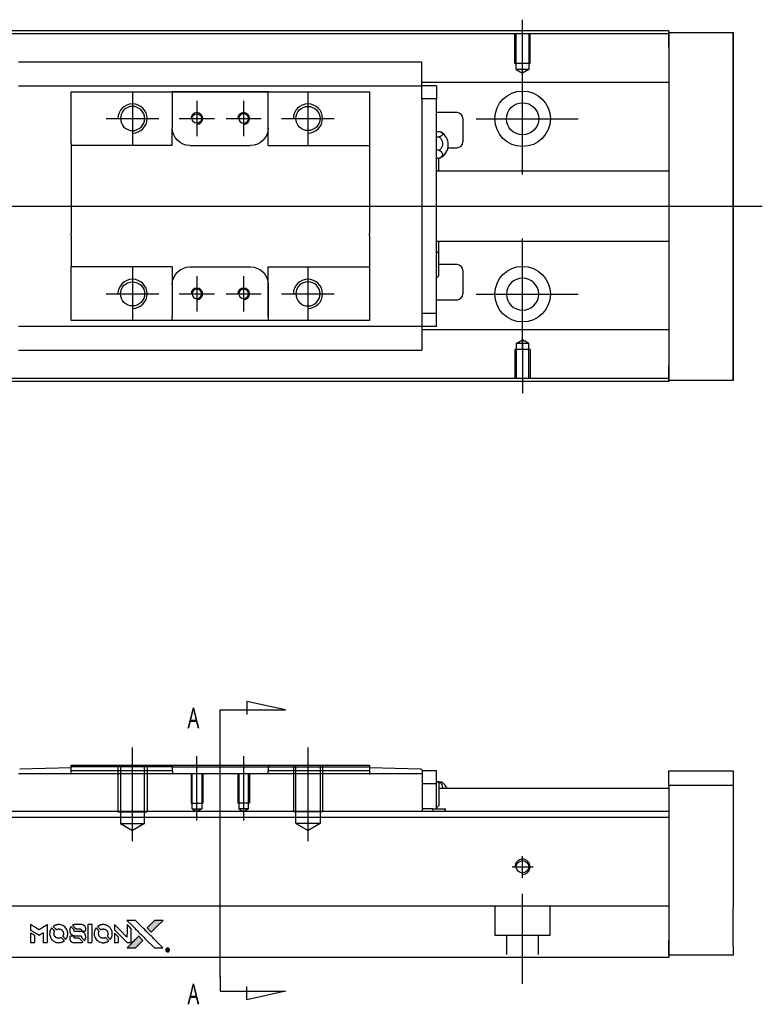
# Model space of a CAD drawing. Header units: millimetres. Extents: x -227 to 3135, y -1502 to 860.
# Tile 32 of 32: x 1216 to 1343, y -226 to -57. Entities that reach past the tile are written whole.
import ezdxf
from ezdxf.lldxf.tags import DXFTag

# ---------------------------------------------------------------- set-up
doc = ezdxf.new("R2010")
doc.units = ezdxf.units.MM
doc.layers.get('0').update_dxf_attribs({"linetype": 'CONTINUOUS'})
doc.layers.add('2', color=7, linetype='CONTINUOUS')
doc.styles.add('CHN', font='Microsoft JhengHei.ttf')
tags = doc.linetypes.add('DASHED', pattern=[25.72, 12.86, -12.86]).pattern_tags.tags
tags[6:7] = [DXFTag(74, 4), DXFTag(75, 0), DXFTag(340, '0'), DXFTag(46, 0.0), DXFTag(50, 0.0), DXFTag(44, 0.0), DXFTag(45, 0.0)]
tags[4:5] = [DXFTag(74, 4), DXFTag(75, 0), DXFTag(340, '0'), DXFTag(46, 0.0), DXFTag(50, 0.0), DXFTag(44, 0.0), DXFTag(45, 0.0)]

# ---------------------------------------------------------------- blocks, each defined once
blk = doc.blocks.new('MosionX logo(完整正式版)')
h = blk.add_hatch(color=22)
h.dxf.hatch_style = 1
h.paths.add_polyline_path([(-1416, 1831), (-1517, 1831), (-1619, 1831), (-1707, 1742, 0.000288), (-1740, 1709, 0.000479), (-1769, 1680, 0.000013), (-1794, 1654, 0.197177), (-1794, 1654, 0.197497), (-1794, 1653, 0.00004), (-1779, 1638, 0.000834), (-1763, 1622, 0.000506), (-1744, 1603), (-1694, 1552), (-1555, 1692)])
h.paths.add_polyline_path([(-1892, 1355), (-1942, 1405, 0.000476), (-1962, 1424, 0.000789), (-1978, 1441, 0.000035), (-1993, 1455, 0.19758), (-1993, 1456, 0.198396), (-1994, 1455, 0.000019), (-2014, 1435, 0.000582), (-2036, 1413, 0.000351), (-2062, 1387, 0.000108), (-2174, 1275, 0.000692), (-2230, 1218, 0.000077), (-2269, 1179, 0.197527), (-2269, 1178, 0.410181), (-2269, 1177, 0.000493), (-2248, 1177, 0.002424), (-2219, 1177, 0.000529), (-2169, 1177), (-2070, 1177), (-1981, 1266)])
at = {"color": 22}
for points in [[(-4562, 1668), (-4562, 1603), (-4545, 1592, -0.000297), (-4534, 1586, -0.000037), (-4510, 1571, -0.000043), (-4482, 1554, -0.000036), (-4452, 1535, 0.000044), (-4422, 1517, 0.000063), (-4396, 1501, 0.000035), (-4374, 1488, 0.0009), (-4368, 1484), (-4360, 1479), (-4348, 1486, 0.001175), (-4342, 1490, 0.000208), (-4329, 1498, 0.000225), (-4315, 1506, 0.000203), (-4300, 1516, -0.000711), (-4286, 1525, -0.001119), (-4274, 1532, -0.000263), (-4263, 1539, -0.04589), (-4262, 1539, -0.519312), (-4261, 1539, -0.001914), (-4261, 1521, -0.003124), (-4260, 1493, -0.000285), (-4260, 1421), (-4260, 1303), (-4219, 1303, 0.001727), (-4189, 1303, 0.025279), (-4179, 1303, 0.073886), (-4173, 1305, 0.07426), (-4167, 1308, 0.03264), (-4166, 1310, 0.01784), (-4164, 1311, 0.017712), (-4163, 1313, 0.026854), (-4162, 1315), (-4160, 1319), (-4160, 1526), (-4159, 1733), (-4162, 1731, -0.004595), (-4163, 1730, -0.00016), (-4169, 1726, -0.000298), (-4177, 1722, -0.000208), (-4185, 1717, 0.000986), (-4210, 1701, 0.00025), (-4250, 1676, 0.000268), (-4292, 1650, 0.000436), (-4329, 1627, -0.002932), (-4341, 1619, -0.004718), (-4351, 1613, -0.001113), (-4360, 1608, -0.227179), (-4361, 1608, -0.045982), (-4362, 1608, -0.000145), (-4374, 1616, -0.000825), (-4387, 1624, -0.000517), (-4403, 1634, 0.000056), (-4458, 1668, 0.000289), (-4488, 1687, 0.000481), (-4511, 1701, 0.000418), (-4535, 1715), (-4562, 1732)], [(-4068, 1643, 0.064158), (-4094, 1594, 0.06356), (-4108, 1539, 0.064004), (-4107, 1483, 0.066747), (-4091, 1429, 0.04321), (-4073, 1396, 0.044737), (-4050, 1367, 0.044901), (-4021, 1342, 0.044184), (-3989, 1323, 0.026293), (-3965, 1313, 0.033344), (-3941, 1306, 0.033227), (-3917, 1303, 0.025815), (-3890, 1302, 0.023119), (-3864, 1304, 0.031044), (-3841, 1308, 0.031337), (-3819, 1315, 0.024258), (-3796, 1325, 0.015622), (-3788, 1329, 0.008495), (-3778, 1335, 0.008415), (-3769, 1341, 0.020814), (-3763, 1346), (-3760, 1348), (-3791, 1379, 0.002843), (-3814, 1403, 0.033917), (-3823, 1411, 0.087906), (-3831, 1414, 0.073302), (-3839, 1416, 0.022047), (-3843, 1415, 0.026465), (-3847, 1415, 0.022233), (-3851, 1414, 0.009985), (-3857, 1412, -0.039011), (-3876, 1407, -0.044398), (-3896, 1406, -0.045096), (-3915, 1408, -0.04265), (-3934, 1413, -0.071154), (-3961, 1428, -0.068827), (-3983, 1450, -0.068713), (-3998, 1476, -0.070507), (-4005, 1506, -0.028605), (-4006, 1519, -0.031418), (-4005, 1531, -0.031044), (-4002, 1544, -0.02668), (-3998, 1556, 0.038913), (-3996, 1564, 0.043732), (-3995, 1571, 0.047754), (-3995, 1578, 0.075756), (-3997, 1583, 0.07294), (-3999, 1586, 0.003456), (-4006, 1594, 0.005023), (-4017, 1605, 0.002422), (-4030, 1619, 0.000819), (-4042, 1631, 0.001349), (-4053, 1641, 0.0001), (-4062, 1650, 0.205335), (-4062, 1651, 0.219821), (-4063, 1650, 0.002494), (-4064, 1648, 0.007089), (-4066, 1646, 0.004494)], [(-3917, 1731, 0.024131), (-3935, 1728, 0.022344), (-3954, 1723, 0.021883), (-3972, 1717, 0.020884), (-3990, 1709, 0.010669), (-4000, 1703, 0.010389), (-4011, 1697, 0.010913), (-4020, 1692, 0.022227), (-4026, 1687), (-4029, 1685), (-3996, 1653, 0.002452), (-3984, 1640, 0.003628), (-3972, 1630, 0.001662), (-3963, 1621, 0.070159), (-3960, 1619, 0.047671), (-3958, 1618, 0.018624), (-3956, 1618, 0.017921), (-3953, 1617, 0.018804), (-3950, 1617, 0.018255), (-3946, 1617, 0.041312), (-3943, 1617, 0.037164), (-3939, 1618, 0.012342), (-3935, 1620, -0.015101), (-3924, 1624, -0.035998), (-3916, 1626, -0.033244), (-3907, 1627, -0.011249), (-3894, 1627, -0.004059), (-3883, 1627, -0.019693), (-3877, 1627, -0.027943), (-3872, 1626, -0.014411), (-3866, 1624, -0.033089), (-3851, 1619, -0.033887), (-3838, 1613, -0.034021), (-3825, 1604, -0.033942), (-3814, 1594, -0.02816), (-3804, 1582, -0.035032), (-3796, 1570, -0.035269), (-3790, 1557, -0.029196), (-3785, 1543, -0.037862), (-3782, 1526, -0.043657), (-3782, 1510, -0.043064), (-3784, 1494, -0.035184), (-3790, 1477, 0.033699), (-3792, 1470, 0.052815), (-3793, 1463, 0.059167), (-3793, 1456, 0.058972), (-3791, 1450, 0.059208), (-3788, 1445, 0.021125), (-3783, 1439, 0.008691), (-3773, 1429, 0.000851), (-3749, 1405, 0.001873), (-3736, 1393, 0.013884), (-3730, 1387, 0.022355), (-3726, 1385, 0.341453), (-3725, 1385, 0.073011), (-3722, 1388, 0.004587), (-3714, 1399, 0.00748), (-3707, 1411, 0.016837), (-3702, 1420, 0.028606), (-3692, 1443, 0.031352), (-3685, 1465, 0.031004), (-3681, 1489, 0.0268), (-3680, 1514, 0.026698), (-3681, 1541, 0.03002), (-3686, 1566, 0.030357), (-3693, 1590, 0.028554), (-3703, 1614, 0.062944), (-3732, 1658, 0.062206), (-3772, 1694, 0.062448), (-3819, 1719, 0.064355), (-3870, 1731, 0.017377), (-3880, 1731, 0.008369), (-3893, 1731, 0.008367), (-3907, 1731, 0.01757)], [(-3610, 1675, 0.023289), (-3616, 1665, 0.026845), (-3621, 1655, 0.026047), (-3626, 1644, 0.019751), (-3629, 1631, 0.013249), (-3631, 1624, 0.025169), (-3631, 1618, 0.016532), (-3632, 1611, 0.002937), (-3632, 1598, 0.003317), (-3632, 1586, 0.011808), (-3631, 1578, 0.01777), (-3631, 1572, 0.021476), (-3630, 1567, 0.04325), (-3623, 1544, 0.045753), (-3612, 1523, 0.04649), (-3598, 1505, 0.047672), (-3581, 1490, 0.025315), (-3573, 1485, 0.015208), (-3564, 1480, 0.01512), (-3554, 1476, 0.022488), (-3546, 1473, 0.027857), (-3532, 1469, 0.034138), (-3519, 1467, 0.014286), (-3499, 1467, 0.00124), (-3449, 1467, -0.00103), (-3418, 1467, -0.002552), (-3396, 1466, -0.001594), (-3379, 1466, -0.047676), (-3374, 1466, -0.085307), (-3367, 1463, -0.097789), (-3361, 1457, -0.085947), (-3357, 1450, -0.051339), (-3356, 1440, 0.014634), (-3355, 1436, 0.015028), (-3355, 1433, 0.014927), (-3354, 1430, 0.059415), (-3353, 1429, 0.070595), (-3351, 1425, 0.00028), (-3315, 1389, 0.000111), (-3279, 1352, 0.200239), (-3277, 1352, 0.268906), (-3276, 1352, 0.001866), (-3271, 1361, 0.007532), (-3267, 1370, 0.017818), (-3263, 1376, 0.013256), (-3261, 1383, 0.011636), (-3258, 1391, 0.011528), (-3256, 1399, 0.012303), (-3254, 1407, 0.0423), (-3252, 1419, 0.013657), (-3252, 1437, 0.013857), (-3252, 1455, 0.037428), (-3254, 1468, 0.014927), (-3256, 1477, 0.0122), (-3259, 1486, 0.012518), (-3262, 1494, 0.023062), (-3265, 1501, 0.065961), (-3281, 1525, 0.06055), (-3304, 1545, 0.059676), (-3331, 1559, 0.060497), (-3360, 1567, 0.025683), (-3367, 1567, 0.001528), (-3386, 1567, 0.002124), (-3410, 1568, 0.001173), (-3439, 1568, -0.000809), (-3490, 1568, -0.017164), (-3506, 1568, -0.063931), (-3514, 1570, -0.108429), (-3520, 1573, -0.052941), (-3523, 1577, -0.063675), (-3525, 1582, -0.050562), (-3526, 1587, -0.020337), (-3527, 1595, 0.009897), (-3528, 1599, 0.016482), (-3528, 1603, 0.019019), (-3529, 1606, 0.06043), (-3530, 1608, 0.076267), (-3533, 1613, 0.00054), (-3566, 1646, 0.000307), (-3601, 1680, 0.142594), (-3604, 1681, 0.232419), (-3604, 1681, 0.022995), (-3606, 1680, 0.024627), (-3608, 1678, 0.015407)], [(-3516, 1731, 0.018538), (-3522, 1730, 0.010695), (-3530, 1729, 0.01068), (-3538, 1727, 0.017678), (-3544, 1725, 0.013849), (-3551, 1722, 0.011814), (-3559, 1719, 0.004513), (-3566, 1716, 0.290035), (-3566, 1715, 0.196418), (-3566, 1714, 0.000124), (-3554, 1702, 0.001477), (-3540, 1688, 0.000898), (-3524, 1671), (-3481, 1629), (-3427, 1628, -0.001471), (-3387, 1628, -0.028714), (-3374, 1627, -0.097073), (-3367, 1625, -0.084199), (-3361, 1620, -0.042698), (-3359, 1616, -0.053912), (-3357, 1612, -0.051004), (-3356, 1608, -0.032967), (-3355, 1602, 0.00807), (-3355, 1600, 0.003023), (-3355, 1596, 0.002994), (-3355, 1592, 0.003629), (-3355, 1588), (-3354, 1579), (-3313, 1579, 0.001618), (-3293, 1579, 0.005206), (-3280, 1579, 0.00535), (-3271, 1579, 0.060675), (-3268, 1580, 0.048484), (-3266, 1581, 0.02389), (-3264, 1582, 0.022812), (-3261, 1584, 0.02462), (-3259, 1586, 0.061781), (-3255, 1591, 0.080179), (-3253, 1596, 0.048561), (-3252, 1604, 0.010021), (-3251, 1619, 0.016602), (-3252, 1638, 0.031409), (-3254, 1653, 0.036474), (-3258, 1666, 0.03439), (-3263, 1679, 0.065928), (-3277, 1699, 0.069066), (-3296, 1715, 0.065697), (-3319, 1725, 0.051559), (-3346, 1731, 0.020904), (-3360, 1731, 0.000451), (-3431, 1731, 0.000419), (-3502, 1732, 0.022759)], [(-3202, 1517), (-3202, 1303), (-3160, 1303), (-3118, 1303), (-3113, 1306, 0.071429), (-3109, 1309, 0.054799), (-3105, 1313, 0.053585), (-3102, 1318, 0.060698), (-3101, 1323, 0.033975), (-3100, 1332, 0.000112), (-3100, 1441, 0.000726), (-3100, 1548, 0.001084), (-3101, 1641), (-3102, 1732), (-3152, 1732), (-3202, 1732)], [(-3011, 1643, 0.018008), (-3017, 1634, 0.009842), (-3023, 1622, 0.009807), (-3030, 1610, 0.015716), (-3035, 1599, 0.048467), (-3047, 1561, 0.045841), (-3052, 1520, 0.046006), (-3049, 1479, 0.049638), (-3039, 1441, 0.064819), (-3012, 1391, 0.06695), (-2974, 1350, 0.066691), (-2926, 1320, 0.063505), (-2872, 1304, 0.03135), (-2858, 1302, 0.010439), (-2837, 1302, 0.010391), (-2817, 1302, 0.032408), (-2803, 1304, 0.015696), (-2787, 1307, 0.018095), (-2771, 1312, 0.018551), (-2757, 1317, 0.018352), (-2743, 1323, 0.015568), (-2733, 1328, 0.009832), (-2723, 1334, 0.009795), (-2713, 1341, 0.023727), (-2706, 1346), (-2703, 1348), (-2734, 1379, 0.001528), (-2751, 1397, 0.010022), (-2760, 1406, 0.019586), (-2766, 1411, 0.061865), (-2771, 1413, 0.055054), (-2777, 1415, 0.061607), (-2784, 1416, 0.048725), (-2792, 1415, 0.020221), (-2802, 1412, -0.017722), (-2813, 1409, -0.02685), (-2822, 1407, -0.02759), (-2832, 1406, -0.020233), (-2843, 1406, -0.04793), (-2864, 1409, -0.048386), (-2883, 1416, -0.047866), (-2901, 1426, -0.044964), (-2917, 1440, -0.04333), (-2931, 1457, -0.050921), (-2941, 1475, -0.051473), (-2946, 1495, -0.0459), (-2948, 1516, -0.019014), (-2948, 1526, -0.024114), (-2947, 1535, -0.025081), (-2945, 1544, -0.023892), (-2942, 1553, 0.008624), (-2939, 1560, 0.026486), (-2938, 1564, 0.035074), (-2937, 1568, 0.02756), (-2937, 1573, 0.087163), (-2939, 1580, 0.073291), (-2942, 1587, 0.028074), (-2951, 1596, 0.002594), (-2973, 1619), (-3005, 1651)], [(-2860, 1730, 0.023681), (-2878, 1728, 0.022402), (-2896, 1723, 0.021929), (-2914, 1717, 0.020503), (-2931, 1709, 0.013745), (-2941, 1704, 0.009767), (-2952, 1698, 0.009658), (-2962, 1691, 0.027804), (-2968, 1687), (-2971, 1685), (-2939, 1653, 0.002053), (-2924, 1638, 0.006738), (-2914, 1628, 0.007826), (-2907, 1622, 0.063909), (-2903, 1619, 0.061532), (-2897, 1617, 0.068674), (-2891, 1617, 0.052072), (-2885, 1618, 0.019648), (-2875, 1621, -0.018366), (-2864, 1624, -0.0288), (-2854, 1626, -0.029061), (-2844, 1627, -0.019155), (-2832, 1627, -0.053809), (-2807, 1624, -0.058833), (-2784, 1615, -0.058566), (-2764, 1601, -0.052525), (-2746, 1582, -0.044733), (-2737, 1566, -0.040573), (-2729, 1547, -0.041123), (-2725, 1529, -0.04951), (-2725, 1511, -0.017369), (-2725, 1502, -0.024255), (-2727, 1495, -0.023787), (-2729, 1487, -0.015798), (-2732, 1479, 0.010631), (-2734, 1474, 0.033653), (-2735, 1470, 0.037806), (-2736, 1467, 0.016307), (-2736, 1462, 0.068179), (-2734, 1453, 0.095747), (-2731, 1446, 0.033418), (-2722, 1436, 0.002133), (-2695, 1409, 0.001452), (-2680, 1395, 0.012393), (-2673, 1388, 0.020479), (-2668, 1385, 0.344362), (-2667, 1385, 0.074287), (-2663, 1388, 0.005454), (-2656, 1400, 0.008391), (-2649, 1412, 0.017097), (-2643, 1422, 0.027375), (-2635, 1442, 0.02835), (-2628, 1463, 0.027723), (-2624, 1485, 0.023913), (-2623, 1509, 0.027047), (-2623, 1537, 0.031685), (-2627, 1563, 0.032425), (-2634, 1588, 0.031013), (-2644, 1612, 0.037914), (-2661, 1641, 0.040153), (-2682, 1667, 0.039834), (-2707, 1688, 0.036173), (-2736, 1707, 0.040752), (-2765, 1719, 0.035885), (-2796, 1728, 0.035491), (-2828, 1731, 0.037615)], [(-2572, 1669), (-2572, 1604), (-2422, 1453), (-2271, 1303), (-2229, 1303, 0.0008), (-2202, 1303, 0.010795), (-2192, 1303, 0.030495), (-2186, 1304, 0.080372), (-2183, 1305, 0.03816), (-2179, 1308, 0.041799), (-2176, 1310, 0.042486), (-2174, 1314, 0.042078), (-2172, 1317, 0.099276), (-2170, 1322, 0.003302), (-2170, 1343, 0.002586), (-2170, 1380, 0.000204), (-2170, 1477), (-2170, 1633), (-2221, 1683), (-2271, 1733), (-2271, 1583), (-2272, 1433), (-2419, 1582, 0.000253), (-2476, 1639, 0.000412), (-2524, 1687, 0.000041), (-2567, 1730, 0.041338), (-2570, 1732), (-2572, 1734)], [(-2150, 1708, -0.000056), (-2089, 1647, -0.000021), (-2004, 1562, -0.000021), (-1911, 1469, -0.000025), (-1823, 1381), (-1619, 1177), (-1518, 1177), (-1417, 1177), (-1553, 1315, 0.000274), (-1619, 1381, 0.000123), (-1705, 1467, 0.000121), (-1797, 1559, 0.000165), (-1879, 1641), (-2068, 1831), (-2170, 1831), (-2272, 1831)], [(-1707, 1742, 0.000288), (-1740, 1709, 0.000479), (-1769, 1680, 0.000013), (-1794, 1654, 0.197177), (-1794, 1654, 0.197497), (-1794, 1653, 0.00004), (-1779, 1638, 0.000836), (-1763, 1622, 0.000505), (-1744, 1603), (-1694, 1552), (-1555, 1692), (-1416, 1831), (-1517, 1831), (-1619, 1831)], [(-4562, 1417), (-4562, 1303), (-4521, 1303, 0.000842), (-4494, 1303, 0.010591), (-4484, 1303, 0.028995), (-4479, 1303, 0.069543), (-4475, 1305, 0.051063), (-4471, 1307, 0.039932), (-4468, 1310, 0.039414), (-4465, 1314, 0.045845), (-4462, 1318, 0.094811), (-4461, 1322, 0.007124), (-4461, 1333, 0.004713), (-4461, 1352, 0.000534), (-4461, 1395), (-4461, 1469), (-4471, 1475, 0.000828), (-4502, 1494, 0.000879), (-4532, 1513, 0.000048), (-4561, 1530, 0.137596), (-4562, 1531, 0.413028), (-4562, 1530, 0.000016), (-4562, 1497, 0.000623), (-4562, 1460, 0.000374)], [(-3615, 1454, 0.065483), (-3620, 1451, 0.053271), (-3625, 1447, 0.052018), (-3628, 1443, 0.0556), (-3631, 1437, 0.036839), (-3632, 1434, 0.026922), (-3632, 1430, 0.016905), (-3633, 1424, 0.004317), (-3633, 1416, 0.016369), (-3632, 1397, 0.029936), (-3630, 1382, 0.03418), (-3627, 1369, 0.031327), (-3621, 1356, 0.046935), (-3612, 1340, 0.054053), (-3600, 1327, 0.053701), (-3585, 1317, 0.045364), (-3568, 1309, 0.032479), (-3552, 1305, 0.03386), (-3537, 1303, 0.013578), (-3512, 1303, 0.001155), (-3450, 1303, 0.000413), (-3396, 1303, 0.005008), (-3375, 1304, 0.013199), (-3364, 1304, 0.033956), (-3355, 1305, 0.013909), (-3347, 1308, 0.010864), (-3337, 1310, 0.010938), (-3329, 1313, 0.028702), (-3323, 1316), (-3318, 1318), (-3362, 1362), (-3405, 1406), (-3455, 1406, -0.001504), (-3477, 1406, -0.00328), (-3493, 1406, -0.001901), (-3506, 1406, -0.061333), (-3510, 1407, -0.063621), (-3514, 1409, -0.048633), (-3518, 1412, -0.046769), (-3522, 1415, -0.047961), (-3525, 1420, -0.02678), (-3526, 1424, -0.050957), (-3527, 1427, -0.029398), (-3528, 1431, -0.00401), (-3528, 1441), (-3529, 1456), (-3569, 1456, 0.001061), (-3593, 1456, 0.009147), (-3604, 1455, 0.020721), (-3611, 1455, 0.051619)], [(-2572, 1416), (-2572, 1303), (-2530, 1303), (-2488, 1303), (-2483, 1306, 0.03146), (-2480, 1308, 0.026444), (-2478, 1310, 0.026444), (-2476, 1312, 0.031457), (-2475, 1314), (-2472, 1319), (-2471, 1375), (-2471, 1431), (-2521, 1481, 0.000745), (-2540, 1499, 0.001228), (-2556, 1515, 0.000087), (-2571, 1529, 0.195134), (-2571, 1530, 0.412117), (-2572, 1529, 0.000048), (-2572, 1496, 0.00109), (-2572, 1460, 0.000653)], [(-2062, 1387, 0.000108), (-2174, 1275, 0.000692), (-2230, 1218, 0.000077), (-2269, 1179, 0.197527), (-2269, 1178, 0.410182), (-2269, 1177, 0.000493), (-2248, 1177, 0.002424), (-2219, 1177, 0.000529), (-2170, 1177), (-2070, 1177), (-1981, 1266), (-1892, 1355), (-1942, 1405, 0.000476), (-1962, 1424, 0.000789), (-1978, 1441, 0.000035), (-1993, 1455, 0.19758), (-1993, 1456, 0.198396), (-1994, 1455, 0.000019), (-2014, 1435, 0.000582), (-2036, 1413, 0.000351)], [(-1319, 1173, 0.082374), (-1332, 1167, 0.083404), (-1342, 1157, 0.082663), (-1349, 1145, 0.07897), (-1351, 1130, 0.084941), (-1349, 1114, 0.08953), (-1341, 1100, 0.090743), (-1329, 1090, 0.090193), (-1313, 1085, 0.10067), (-1296, 1085, 0.099454), (-1281, 1093, 0.097736), (-1269, 1106, 0.09365), (-1263, 1122, 0.07584), (-1263, 1135, 0.068415), (-1267, 1148, 0.068328), (-1274, 1159, 0.075277), (-1283, 1168, 0.059367), (-1291, 1172, 0.048986), (-1300, 1174, 0.048519), (-1310, 1174, 0.055347)], [(-1325, 1129), (-1325, 1104), (-1322, 1104), (-1319, 1104), (-1319, 1114), (-1319, 1125), (-1313, 1125), (-1306, 1126), (-1302, 1119, -0.003356), (-1300, 1116, -0.002757), (-1298, 1113, -0.002784), (-1296, 1110, -0.007382), (-1295, 1108, 0.019487), (-1294, 1105, 0.098302), (-1293, 1104, 0.116932), (-1291, 1104, 0.032798), (-1289, 1104), (-1285, 1104), (-1288, 1108, 0.005748), (-1289, 1111, 0.002522), (-1291, 1114, 0.002495), (-1293, 1117, 0.00334), (-1295, 1120), (-1299, 1126), (-1296, 1128, 0.066516), (-1292, 1130, 0.085926), (-1290, 1133, 0.082934), (-1289, 1137, 0.05747), (-1289, 1141, 0.023576), (-1289, 1144, 0.043538), (-1289, 1146, 0.050891), (-1290, 1148, 0.049897), (-1291, 1149, 0.067884), (-1295, 1152, 0.077412), (-1298, 1154, 0.049266), (-1304, 1154, 0.012208), (-1313, 1155), (-1325, 1155)], [(-1298, 1147, -0.120545), (-1296, 1144, -0.09136), (-1295, 1141, -0.087576), (-1296, 1137, -0.098026), (-1297, 1134, -0.079907), (-1299, 1133, -0.087697), (-1300, 1132, -0.041371), (-1303, 1132, -0.005557), (-1309, 1132), (-1319, 1131), (-1319, 1140), (-1319, 1149), (-1310, 1149, -0.007471), (-1305, 1149, -0.035301), (-1302, 1148, -0.060486), (-1300, 1148, -0.063546)]]:
    blk.add_lwpolyline(points, format="xyb", close=True, dxfattribs=at)

msp = doc.modelspace()

# ---------------------------------------------------------------- linework, layer by layer
for p, q in [((1301.67, -66.52), (1301.67, -57.4)), ((1301.67, -83.87), (1301.67, -64.82)), ((1234.96, -69.8), (1234.96, -78.8)), ((1264.96, -69.8), (1264.96, -78.8)), ((1245.96, -71.3), (1245.96, -77.3)), ((1253.96, -71.3), (1253.96, -77.3)), ((1230.46, -74.3), (1239.46, -74.3)), ((1242.96, -74.3), (1248.96, -74.3)), ((1250.96, -74.3), (1256.96, -74.3)), ((1260.46, -74.3), (1269.46, -74.3)), ((1293.72, -74.35), (1311.19, -74.35)), ((1112.67, -89.3), (1226.1, -89.3)), ((1226.1, -89.3), (1342.67, -89.3)), ((1301.67, -113.87), (1301.67, -94.82)), ((1234.96, -99.8), (1234.96, -108.8)), ((1264.96, -99.8), (1264.96, -108.8)), ((1245.96, -101.3), (1245.96, -107.3)), ((1253.96, -101.3), (1253.96, -107.3)), ((1230.46, -104.3), (1239.46, -104.3)), ((1242.96, -104.3), (1248.96, -104.3)), ((1250.96, -104.3), (1256.96, -104.3)), ((1260.46, -104.3), (1269.46, -104.3)), ((1293.72, -104.35), (1311.19, -104.35)), ((1301.67, -112.18), (1301.67, -121.3))]:
    msp.add_line(p, q)
at = {"linetype": 'Continuous'}
for p, q in [((1233.8, -59.3), (1176.67, -59.3)), ((1233.67, -59.8), (1176.67, -59.8)), ((1326.67, -59.8), (1233.67, -59.8)), ((1326.67, -59.3), (1233.8, -59.3)), ((1326.67, -59.3), (1326.67, -59.6)), ((1326.67, -62.1), (1326.67, -59.6)), ((1326.67, -59.6), (1337.67, -59.6)), ((1337.67, -59.6), (1337.67, -62.1)), ((1337.67, -59.6), (1337.67, -59.6)), ((1337.67, -59.6), (1337.67, -59.6)), ((1337.67, -59.6), (1337.67, -63.41)), ((1337.67, -63.41), (1337.67, -59.6)), ((1337.67, -59.6), (1337.67, -63.41)), ((1337.67, -62.1), (1337.67, -60.6)), ((1337.67, -63.41), (1337.67, -60.6)), ((1326.67, -62.1), (1326.67, -116.6)), ((1337.67, -62.1), (1337.67, -116.6)), ((1337.67, -116.6), (1337.67, -62.1)), ((1284.46, -64.69), (1215.46, -64.69)), ((1284.46, -64.69), (1284.46, -64.64)), ((1284.46, -64.82), (1284.46, -64.69)), ((1284.46, -68.4), (1284.46, -64.82)), ((1215.46, -68.73), (1284.46, -68.73)), ((1326.67, -68.13), (1284.46, -68.13)), ((1284.46, -68.73), (1284.46, -68.4)), ((1286.96, -68.73), (1284.46, -68.73)), ((1284.46, -69.73), (1284.46, -68.73)), ((1286.96, -68.73), (1286.96, -70.93)), ((1224.46, -70.73), (1224.46, -69.73)), ((1224.46, -78.6), (1224.46, -70.73)), ((1241.76, -69.73), (1241.76, -70.43)), ((1258.16, -69.73), (1241.76, -69.73)), ((1241.76, -70.43), (1241.76, -75.9)), ((1241.85, -69.73), (1258.07, -69.73)), ((1258.16, -70.43), (1258.16, -69.73)), ((1258.16, -78.9), (1258.16, -70.43)), ((1258.16, -75.9), (1258.16, -70.43)), ((1275.46, -69.73), (1275.46, -70.73)), ((1275.46, -70.73), (1275.46, -78.6)), ((1284.46, -70.93), (1284.46, -69.73)), ((1286.96, -70.93), (1284.46, -70.93)), ((1284.46, -70.93), (1284.46, -71.41)), ((1284.46, -70.97), (1284.46, -71.4)), ((1284.46, -71.4), (1284.46, -107.19)), ((1286.96, -107.67), (1286.96, -70.93)), ((1290.46, -73.3), (1286.96, -73.3)), ((1291.46, -74.3), (1291.46, -78.3)), ((1241.76, -78.9), (1241.76, -75.9)), ((1286.96, -76.5), (1287.42, -76.5)), ((1286.96, -77.44), (1287.42, -77.44)), ((1224.46, -78.6), (1224.46, -84.3)), ((1244.76, -78.9), (1255.16, -78.9)), ((1258.16, -78.9), (1275.46, -78.9)), ((1275.46, -78.6), (1275.46, -84.3)), ((1287.42, -79.74), (1286.96, -79.74)), ((1288.91, -79.3), (1290.46, -79.3)), ((1286.96, -81.1), (1287.42, -81.1)), ((1287.31, -81.1), (1287.31, -83.3)), ((1326.67, -83.3), (1286.96, -83.3)), ((1224.46, -84.3), (1224.46, -84.6)), ((1224.46, -84.6), (1224.46, -94)), ((1275.46, -84.3), (1275.46, -84.6)), ((1275.46, -84.6), (1275.46, -94)), ((1224.46, -94.3), (1224.46, -94)), ((1224.46, -94.3), (1224.46, -99.7)), ((1275.46, -94.3), (1275.46, -94)), ((1275.46, -94.3), (1275.46, -99.7)), ((1286.96, -95.3), (1326.67, -95.3)), ((1287.31, -95.3), (1287.31, -97.38)), ((1287.31, -97.38), (1287.31, -101.23)), ((1290.46, -99.3), (1287.31, -99.3)), ((1224.46, -100), (1224.46, -99.7)), ((1241.76, -99.7), (1224.46, -99.7)), ((1224.46, -107.87), (1224.46, -100)), ((1241.76, -99.7), (1241.76, -102.7)), ((1244.76, -99.7), (1255.16, -99.7)), ((1258.16, -108.17), (1258.16, -99.7)), ((1275.46, -99.7), (1275.46, -107.87)), ((1291.46, -100.3), (1291.46, -104.3)), ((1241.76, -102.7), (1241.76, -108.17)), ((1258.16, -102.7), (1258.16, -108.17)), ((1286.96, -105.3), (1290.46, -105.3)), ((1284.46, -107.19), (1284.46, -107.67)), ((1284.46, -107.19), (1284.46, -107.63)), ((1284.46, -107.67), (1284.46, -108.87)), ((1286.96, -107.67), (1284.46, -107.67)), ((1286.96, -109.87), (1286.96, -107.67)), ((1224.46, -108.87), (1224.46, -107.87)), ((1241.76, -108.87), (1241.76, -108.17)), ((1258.16, -108.87), (1241.76, -108.87)), ((1258.07, -108.87), (1241.85, -108.87)), ((1258.16, -108.17), (1258.16, -108.87)), ((1275.46, -108.87), (1266.81, -108.87)), ((1275.46, -107.87), (1275.46, -108.87)), ((1284.46, -108.87), (1284.46, -109.87)), ((1284.46, -109.87), (1215.46, -109.87)), ((1284.46, -109.87), (1284.46, -110.2)), ((1286.96, -109.87), (1284.46, -109.87)), ((1284.46, -110.2), (1284.46, -113.78)), ((1326.67, -110.47), (1284.46, -110.47)), ((1215.46, -113.91), (1284.46, -113.91)), ((1284.46, -113.78), (1284.46, -113.91)), ((1284.46, -113.91), (1284.46, -113.96)), ((1337.67, -115.29), (1337.67, -119.1)), ((1337.67, -118.1), (1337.67, -115.29)), ((1337.67, -115.29), (1337.67, -119.1)), ((1337.67, -119.1), (1337.67, -115.29)), ((1326.67, -119.1), (1326.67, -116.6)), ((1337.67, -118.1), (1337.67, -116.6)), ((1337.67, -116.6), (1337.67, -119.1)), ((1218.55, -118.8), (1176.67, -118.8)), ((1218.42, -119.3), (1176.67, -119.3)), ((1326.67, -119.3), (1218.42, -119.3)), ((1326.67, -118.8), (1218.55, -118.8)), ((1326.67, -119.1), (1326.67, -119.3)), ((1337.67, -119.1), (1326.67, -119.1)), ((1337.67, -119.1), (1337.67, -119.1)), ((1337.67, -119.1), (1337.67, -119.1))]:
    msp.add_line(p, q, dxfattribs=at)
at = {"linetype": 'DASHED', "ltscale": 0.1}
for p, q in [((1300.37, -64.9), (1300.37, -59.9)), ((1300.59, -65.9), (1300.59, -59.9)), ((1302.74, -59.9), (1302.74, -65.9)), ((1302.97, -64.9), (1302.97, -59.9)), ((1302.97, -64.9), (1300.37, -64.9)), ((1302.74, -65.9), (1300.59, -65.9)), ((1300.59, -65.9), (1301.67, -66.52)), ((1302.74, -65.9), (1301.67, -66.52)), ((1300.59, -112.8), (1301.67, -112.18)), ((1300.59, -112.8), (1300.59, -118.8)), ((1302.74, -112.8), (1300.59, -112.8)), ((1302.74, -112.8), (1301.67, -112.18)), ((1302.74, -118.8), (1302.74, -112.8)), ((1302.97, -113.8), (1300.37, -113.8)), ((1300.37, -113.8), (1300.37, -118.8)), ((1302.97, -113.8), (1302.97, -118.8))]:
    msp.add_line(p, q, dxfattribs=at)
at = {"linetype": 'DASHED'}
for p, q in [((1326.67, -59.6), (1326.67, -59.8)), ((1326.67, -59.6), (1326.67, -62.1)), ((1326.67, -59.8), (1326.67, -60.8)), ((1326.67, -60.8), (1326.67, -67.13)), ((1326.67, -67.13), (1326.67, -68.13)), ((1284.46, -68.83), (1284.46, -68.83)), ((1326.67, -68.13), (1326.67, -69.67)), ((1326.67, -69.67), (1326.67, -73.23)), ((1326.67, -73.23), (1326.67, -75.15)), ((1326.67, -75.15), (1326.67, -78.85)), ((1326.67, -99.85), (1326.67, -103.45)), ((1326.67, -103.45), (1326.67, -105.37)), ((1326.67, -105.37), (1326.67, -108.93)), ((1326.67, -108.93), (1326.67, -110.47)), ((1284.46, -109.77), (1284.46, -109.77)), ((1326.67, -110.47), (1326.67, -111.47)), ((1326.67, -111.47), (1326.67, -117.8)), ((1326.67, -116.6), (1326.67, -119.1)), ((1326.67, -117.8), (1326.67, -118.8)), ((1326.67, -118.8), (1326.67, -119.1))]:
    msp.add_line(p, q, dxfattribs=at)
at = {"linetype": 'Continuous'}
for centre, radius in [((1301.67, -74.35), 4.75), ((1264.96, -74.3), 2.07), ((1301.67, -74.35), 2.75), ((1245.96, -74.3), 0.825), ((1301.67, -104.35), 4.75), ((1234.96, -104.3), 2.07)]:
    msp.add_circle(centre, radius, dxfattribs=at)
at = {"linetype": 'Continuous', "extrusion": (0, 0, -1)}
for centre, radius in [((-1234.96, -74.3), 2.07), ((-1253.96, -74.3), 0.825), ((-1264.96, -104.3), 2.07), ((-1301.67, -104.35), 2.75), ((-1245.96, -104.3), 0.825), ((-1253.96, -104.3), 0.825)]:
    msp.add_circle(centre, radius, dxfattribs=at)
for centre, radius in [((1234.96, -74.3), 2.5), ((1264.96, -74.3), 2.5), ((1245.96, -74.3), 1), ((1253.96, -74.3), 1), ((1234.96, -104.3), 2.5), ((1264.96, -104.3), 2.5), ((1245.96, -104.3), 1), ((1253.96, -104.3), 1)]:
    msp.add_arc(centre, radius, 270, 180)
at = {"linetype": 'Continuous'}
for centre, radius, start, end in [((1290.46, -74.3), 1, 0, 90), ((1286.46, -78.8), 2.5, 0, 61.7734), ((1286.46, -78.8), 2.5, 298.2701, 0), ((1290.46, -78.3), 1, 270, 0), ((1285.17, -99.26), 2.85, 41.3431, 51.1006), ((1290.46, -100.3), 1, 0, 90), ((1285.17, -99.35), 2.85, 308.8994, 318.6569), ((1290.46, -104.3), 1, 270, 0)]:
    msp.add_arc(centre, radius, start, end, dxfattribs=at)
at = {"linetype": 'Continuous', "extrusion": (0, 0, -1)}
for centre, start, end in [((-1244.76, -75.9), 270, 359.96), ((-1255.16, -75.9), 180, 270), ((-1244.76, -102.7), 0, 90), ((-1255.16, -102.7), 90, 180)]:
    msp.add_arc(centre, 3, start, end, dxfattribs=at)
at = {"linetype": 'Continuous', "extrusion": (-9.07067e-11, 2e-16, -1)}
msp.add_open_spline([(1337.67, -63.41), (1337.67, -63.59), (1337.67, -63.77), (1337.67, -64.13), (1337.67, -64.3), (1337.67, -64.64), (1337.67, -64.81), (1337.67, -65.13), (1337.67, -65.28), (1337.67, -65.56), (1337.67, -65.69), (1337.67, -65.94), (1337.67, -66.05), (1337.67, -66.24), (1337.67, -66.33), (1337.67, -66.47), (1337.67, -66.53), (1337.67, -66.61), (1337.67, -66.64), (1337.67, -66.67), (1337.67, -66.67), (1337.67, -66.63), (1337.67, -66.6), (1337.67, -66.51), (1337.67, -66.45), (1337.67, -66.3), (1337.67, -66.21), (1337.67, -66.01), (1337.67, -65.9), (1337.67, -65.65), (1337.67, -65.52), (1337.67, -65.23), (1337.67, -65.08), (1337.67, -64.76), (1337.67, -64.59), (1337.67, -64.42), (1337.67, -64.1), (1337.67, -63.75), (1337.67, -63.41)], degree=3, knots=[0, 0, 0, 0, 0.052893, 0.052893, 0.105785, 0.105785, 0.158678, 0.158678, 0.211571, 0.211571, 0.264464, 0.264464, 0.317356, 0.317356, 0.370249, 0.370249, 0.423142, 0.423142, 0.476034, 0.476034, 0.528927, 0.528927, 0.58182, 0.58182, 0.634712, 0.634712, 0.687605, 0.687605, 0.740498, 0.740498, 0.793391, 0.793391, 0.846283, 0.846283, 0.899176, 0.899176, 0.899176, 1, 1, 1, 1], dxfattribs=at)
at = {"linetype": 'Continuous'}
for points, knots in [([(1337.67, -63.41), (1337.67, -63.59), (1337.67, -63.77), (1337.67, -64.13), (1337.67, -64.3), (1337.67, -64.64), (1337.67, -64.81), (1337.67, -65.13), (1337.67, -65.28), (1337.67, -65.56), (1337.67, -65.69), (1337.67, -65.94), (1337.67, -66.05), (1337.67, -66.24), (1337.67, -66.33), (1337.67, -66.47), (1337.67, -66.53), (1337.67, -66.61), (1337.67, -66.64), (1337.67, -66.67), (1337.67, -66.67), (1337.67, -66.63), (1337.67, -66.6), (1337.67, -66.51), (1337.67, -66.45), (1337.67, -66.3), (1337.67, -66.21), (1337.67, -66.01), (1337.67, -65.9), (1337.67, -65.65), (1337.67, -65.52), (1337.67, -65.23), (1337.67, -65.08), (1337.67, -64.76), (1337.67, -64.59), (1337.67, -64.42), (1337.67, -64.1), (1337.67, -63.75), (1337.67, -63.41)], [0, 0, 0, 0, 0.052893, 0.052893, 0.105785, 0.105785, 0.158678, 0.158678, 0.211571, 0.211571, 0.264464, 0.264464, 0.317356, 0.317356, 0.370249, 0.370249, 0.423142, 0.423142, 0.476034, 0.476034, 0.528927, 0.528927, 0.58182, 0.58182, 0.634712, 0.634712, 0.687605, 0.687605, 0.740498, 0.740498, 0.793391, 0.793391, 0.846283, 0.846283, 0.899176, 0.899176, 0.899176, 1, 1, 1, 1]), ([(1287.42, -76.5), (1287.55, -76.55), (1287.66, -76.6), (1287.84, -76.72), (1287.9, -76.78), (1287.97, -76.92), (1287.97, -76.99), (1287.93, -77.12), (1287.88, -77.19), (1287.72, -77.31), (1287.62, -77.37), (1287.47, -77.43), (1287.45, -77.44), (1287.42, -77.44)], [0, 0, 0, 0, 0.192078, 0.192078, 0.384156, 0.384156, 0.576234, 0.576234, 0.768312, 0.768312, 0.960389, 0.960389, 1, 1, 1, 1]), ([(1287.42, -77.44), (1287.55, -77.55), (1287.66, -77.68), (1287.84, -77.97), (1287.9, -78.13), (1287.97, -78.45), (1287.97, -78.63), (1287.93, -78.96), (1287.88, -79.12), (1287.72, -79.42), (1287.62, -79.56), (1287.47, -79.7), (1287.45, -79.72), (1287.42, -79.74)], [0, 0, 0, 0, 0.192078, 0.192078, 0.384156, 0.384156, 0.576234, 0.576234, 0.768312, 0.768312, 0.960389, 0.960389, 1, 1, 1, 1]), ([(1287.42, -79.74), (1287.55, -79.8), (1287.66, -79.88), (1287.84, -80.05), (1287.9, -80.14), (1287.97, -80.34), (1287.97, -80.44), (1287.93, -80.63), (1287.88, -80.73), (1287.72, -80.91), (1287.62, -80.99), (1287.47, -81.07), (1287.45, -81.08), (1287.42, -81.1)], [0, 0, 0, 0, 0.192078, 0.192078, 0.384156, 0.384156, 0.576234, 0.576234, 0.768312, 0.768312, 0.960389, 0.960389, 1, 1, 1, 1]), ([(1337.67, -115.29), (1337.67, -115.11), (1337.67, -114.93), (1337.67, -114.57), (1337.67, -114.39), (1337.67, -114.05), (1337.67, -113.89), (1337.67, -113.57), (1337.67, -113.42), (1337.67, -113.14), (1337.67, -113.01), (1337.67, -112.76), (1337.67, -112.65), (1337.67, -112.46), (1337.67, -112.37), (1337.67, -112.23), (1337.67, -112.17), (1337.67, -112.09), (1337.67, -112.06), (1337.67, -112.04)], [0, 0, 0, 0, 0.111112, 0.111112, 0.222224, 0.222224, 0.333337, 0.333337, 0.444449, 0.444449, 0.555561, 0.555561, 0.666673, 0.666673, 0.777785, 0.777785, 0.888898, 0.888898, 1, 1, 1, 1]), ([(1337.67, -112.04), (1337.67, -112.04), (1337.67, -112.04), (1337.67, -112.07), (1337.67, -112.1), (1337.67, -112.19), (1337.67, -112.25), (1337.67, -112.4), (1337.67, -112.49), (1337.67, -112.69), (1337.67, -112.8), (1337.67, -113.05), (1337.67, -113.18), (1337.67, -113.47), (1337.67, -113.62), (1337.67, -113.94), (1337.67, -114.11), (1337.67, -114.44), (1337.67, -114.6), (1337.67, -114.94), (1337.67, -115.11), (1337.67, -115.29)], [0, 0, 0, 0, 0.058411, 0.058411, 0.164275, 0.164275, 0.270139, 0.270139, 0.376003, 0.376003, 0.481867, 0.481867, 0.587731, 0.587731, 0.693595, 0.693595, 0.799459, 0.799459, 0.898473, 0.898473, 1, 1, 1, 1])]:
    msp.add_open_spline(points, degree=3, knots=knots, dxfattribs=at)
for points, degree in [([(1224.46, -69.73), (1241.76, -69.73)], 1), ([(1258.16, -69.73), (1275.46, -69.73)], 1), ([(1241.76, -78.9), (1224.46, -78.9)], 1), ([(1287.42, -81.1), (1287.51, -81.07), (1287.59, -81.03), (1287.66, -81)], 3), ([(1258.16, -99.7), (1275.46, -99.7)], 1), ([(1241.76, -108.87), (1224.46, -108.87)], 1), ([(1275.46, -108.87), (1258.16, -108.87)], 1)]:
    msp.add_open_spline(points, degree=degree, dxfattribs=at)
msp.add_rational_spline([(1241.76, -75.9), (1241.76, -75.9), (1241.76, -75.9)], [0.500000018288, 0.499999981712, 0.500000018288], degree=2, dxfattribs=at)
at = {"linetype": 'Continuous', "extrusion": (-1.46893e-11, 0, -1)}
msp.add_open_spline([(1337.67, -115.29), (1337.67, -115.11), (1337.67, -114.93), (1337.67, -114.57), (1337.67, -114.39), (1337.67, -114.05), (1337.67, -113.89), (1337.67, -113.57), (1337.67, -113.42), (1337.67, -113.14), (1337.67, -113.01), (1337.67, -112.76), (1337.67, -112.65), (1337.67, -112.46), (1337.67, -112.37), (1337.67, -112.23), (1337.67, -112.17), (1337.67, -112.09), (1337.67, -112.06), (1337.67, -112.03), (1337.67, -112.03), (1337.67, -112.07), (1337.67, -112.1), (1337.67, -112.19), (1337.67, -112.25), (1337.67, -112.4), (1337.67, -112.49), (1337.67, -112.69), (1337.67, -112.8), (1337.67, -113.05), (1337.67, -113.18), (1337.67, -113.47), (1337.67, -113.62), (1337.67, -113.94), (1337.67, -114.11), (1337.67, -114.44), (1337.67, -114.6), (1337.67, -114.94), (1337.67, -115.11), (1337.67, -115.29)], degree=3, knots=[0, 0, 0, 0, 0.052926, 0.052926, 0.105852, 0.105852, 0.158778, 0.158778, 0.211704, 0.211704, 0.26463, 0.26463, 0.317556, 0.317556, 0.370482, 0.370482, 0.423408, 0.423408, 0.476333, 0.476333, 0.529259, 0.529259, 0.582185, 0.582185, 0.635111, 0.635111, 0.688037, 0.688037, 0.740963, 0.740963, 0.793889, 0.793889, 0.846815, 0.846815, 0.899741, 0.899741, 0.949242, 0.949242, 1, 1, 1, 1], dxfattribs=at)
at = {"layer": '2'}
for p, q in [((1261.11, -175.48), (1254.53, -174.04)), ((1254.53, -174.04), (1254.53, -176.27)), ((1249.97, -175.48), (1261.11, -175.48)), ((1249.97, -178.11), (1249.97, -175.48)), ((1249.97, -221.23), (1249.97, -178.11)), ((1234.97, -197.91), (1234.97, -181.91)), ((1264.97, -197.91), (1264.97, -181.91)), ((1245.97, -194.41), (1245.97, -183.41)), ((1253.97, -194.41), (1253.97, -183.41)), ((1249.97, -220.98), (1249.97, -223.62)), ((1249.97, -223.62), (1261.11, -223.62)), ((1254.53, -225.05), (1254.53, -222.82)), ((1261.11, -223.62), (1254.53, -225.05))]:
    msp.add_line(p, q, dxfattribs=at)
at = {"layer": '2', "linetype": 'Continuous'}
for p, q in [((1224.47, -184.91), (1241.47, -184.91)), ((1224.47, -185.91), (1224.47, -184.91)), ((1241.77, -185.21), (1241.47, -184.91)), ((1241.47, -184.91), (1258.47, -184.91)), ((1241.77, -185.21), (1244.77, -185.21)), ((1241.77, -185.91), (1241.77, -185.21)), ((1244.77, -185.21), (1255.17, -185.21)), ((1255.17, -185.21), (1258.17, -185.21)), ((1258.47, -184.91), (1258.17, -185.21)), ((1258.17, -185.21), (1258.17, -185.91)), ((1258.47, -184.91), (1275.47, -184.91)), ((1275.47, -184.91), (1275.47, -185.91)), ((1284.47, -186.41), (1215.47, -186.41)), ((1224.47, -185.41), (1215.66, -185.64)), ((1224.4, -186.41), (1224.47, -186.41)), ((1224.47, -186.41), (1224.47, -185.91)), ((1241.77, -185.91), (1241.77, -186.41)), ((1258.17, -186.41), (1258.17, -185.91)), ((1284.27, -185.64), (1275.47, -185.41)), ((1275.47, -185.91), (1275.47, -186.41)), ((1275.47, -186.41), (1275.53, -186.41)), ((1284.47, -185.84), (1284.47, -185.91)), ((1284.47, -185.91), (1284.47, -186.41)), ((1286.97, -185.91), (1284.47, -185.91)), ((1284.47, -186.41), (1284.47, -192.86)), ((1286.97, -188.11), (1286.97, -185.91)), ((1326.66, -185.91), (1337.66, -185.91)), ((1326.66, -188.41), (1326.66, -185.91)), ((1337.66, -185.91), (1337.66, -188.41)), ((1286.97, -188.11), (1284.47, -188.11)), ((1286.97, -191.41), (1286.97, -188.11)), ((1287.42, -187.8), (1287.14, -187.8)), ((1287.32, -187.99), (1287.32, -189.91)), ((1337.66, -188.41), (1326.66, -188.41)), ((1326.66, -188.41), (1326.66, -214.91)), ((1337.66, -188.41), (1337.66, -193.91)), ((1326.66, -188.91), (1287.32, -188.91)), ((1287.32, -189.91), (1287.32, -191.84)), ((1286.97, -192.41), (1286.97, -191.41)), ((1250.91, -192.86), (1176.66, -192.86)), ((1326.66, -192.86), (1250.91, -192.86)), ((1286.31, -192.41), (1284.47, -192.41)), ((1286.31, -192.41), (1288.35, -192.41)), ((1286.31, -192.41), (1286.31, -192.86)), ((1288.35, -192.41), (1288.47, -192.41)), ((1288.35, -192.41), (1288.35, -192.86)), ((1288.47, -192.86), (1288.47, -192.41)), ((1326.66, -193.86), (1176.66, -193.86)), ((1326.66, -193.86), (1326.66, -208.57)), ((1337.66, -200.41), (1337.66, -209.41)), ((1326.66, -208.57), (1326.66, -209.06)), ((1246.76, -209.06), (1176.66, -209.06)), ((1326.66, -209.06), (1246.76, -209.06)), ((1326.66, -209.06), (1326.66, -215.86)), ((1326.66, -217.41), (1326.66, -214.91)), ((1326.66, -215.86), (1326.66, -217.86)), ((1337.66, -215.91), (1337.66, -217.41)), ((1244.5, -217.86), (1176.66, -217.86)), ((1326.66, -217.86), (1244.5, -217.86)), ((1337.66, -217.41), (1326.66, -217.41))]:
    msp.add_line(p, q, dxfattribs=at)
at = {"layer": '2', "linetype": 'DASHED', "ltscale": 0.1}
for p, q in [((1241.77, -185.21), (1224.47, -185.21)), ((1232.47, -184.91), (1232.47, -192.91)), ((1232.9, -184.91), (1232.9, -194.91)), ((1237.03, -194.91), (1237.03, -184.91)), ((1237.47, -184.91), (1237.47, -192.91)), ((1262.47, -184.91), (1262.47, -192.91)), ((1262.9, -194.91), (1262.9, -184.91)), ((1267.03, -184.91), (1267.03, -194.91)), ((1267.47, -184.91), (1267.47, -192.91)), ((1244.97, -186.41), (1244.97, -191.41)), ((1245.14, -192.41), (1245.14, -186.41)), ((1246.79, -186.41), (1246.79, -192.41)), ((1246.97, -186.41), (1246.97, -191.41)), ((1252.97, -186.41), (1252.97, -191.41)), ((1253.14, -186.41), (1253.14, -192.41)), ((1254.79, -192.41), (1254.79, -186.41)), ((1254.97, -186.41), (1254.97, -191.41)), ((1244.97, -191.41), (1246.97, -191.41)), ((1254.97, -191.41), (1252.97, -191.41)), ((1232.47, -192.91), (1237.47, -192.91)), ((1234.49, -192.91), (1234.97, -192.91)), ((1245.14, -192.41), (1246.79, -192.41)), ((1245.14, -192.41), (1245.97, -192.89)), ((1246.79, -192.41), (1245.97, -192.89)), ((1254.79, -192.41), (1253.14, -192.41)), ((1253.14, -192.41), (1253.97, -192.89)), ((1254.79, -192.41), (1253.97, -192.89)), ((1267.47, -192.91), (1262.47, -192.91)), ((1232.9, -194.91), (1237.03, -194.91)), ((1232.9, -194.91), (1234.97, -196.11)), ((1237.03, -194.91), (1234.97, -196.11)), ((1267.03, -194.91), (1262.9, -194.91)), ((1262.9, -194.91), (1264.97, -196.11)), ((1267.03, -194.91), (1264.97, -196.11)), ((1296.91, -209.06), (1296.91, -214.01)), ((1306.41, -214.01), (1306.41, -209.06)), ((1296.91, -214.01), (1306.41, -214.01)), ((1298.91, -214.01), (1298.91, -217.31)), ((1304.41, -217.31), (1304.41, -214.01))]:
    msp.add_line(p, q, dxfattribs=at)
at = {"layer": '2', "linetype": 'DASHED'}
for p, q in [((1258.17, -185.21), (1258.17, -185.21)), ((1241.77, -186.41), (1241.77, -186.41)), ((1241.77, -186.41), (1241.77, -186.41)), ((1258.17, -186.41), (1258.17, -186.41)), ((1284.47, -185.91), (1284.47, -185.91)), ((1284.47, -186.01), (1284.47, -186.01)), ((1286.97, -185.91), (1286.97, -185.91)), ((1326.66, -192.86), (1326.66, -193.86))]:
    msp.add_line(p, q, dxfattribs=at)
at = {"layer": '2', "ltscale": 0.5}
for p, q in [((1301.66, -204.18), (1301.66, -200.51)), ((1299.86, -202.31), (1303.46, -202.31)), ((1301.66, -222.31), (1301.66, -206.95))]:
    msp.add_line(p, q, dxfattribs=at)
at = {"layer": '2', "linetype": 'Continuous'}
msp.add_circle((1301.66, -202.31), 1.07, dxfattribs=at)
for centre, radius, start, end in [((1284.27, -185.84), 0.2, 0, 88.5), ((1285.18, -189.87), 2.85, 41.3431, 51.1006), ((1286.47, -189.91), 2.5, 23.5613, 53.5675), ((1285.18, -189.95), 2.85, 308.8994, 318.6569)]:
    msp.add_arc(centre, radius, start, end, dxfattribs=at)
at = {"layer": '2'}
msp.add_arc((1301.66, -202.31), 1.3, 270, 180, dxfattribs=at)
at = {"layer": '2', "linetype": 'DASHED', "ltscale": 0.1}
msp.add_open_spline([(1258.17, -185.21), (1275.47, -185.21)], degree=1, dxfattribs=at)
at = {"layer": '2', "linetype": 'Continuous'}
for points in [[(1241.77, -185.91), (1224.47, -185.91)], [(1275.47, -185.91), (1258.17, -185.91)]]:
    msp.add_open_spline(points, degree=1, dxfattribs=at)
for points, knots in [([(1287.95, -187.9), (1287.93, -187.88), (1287.88, -187.87), (1287.73, -187.84), (1287.62, -187.82), (1287.48, -187.81), (1287.45, -187.81), (1287.42, -187.8)], [0, 0, 0, 0, 0.448024, 0.448024, 0.905631, 0.905631, 1, 1, 1, 1]), ([(1287.42, -187.8), (1287.55, -187.89), (1287.67, -188), (1287.84, -188.23), (1287.9, -188.36), (1287.97, -188.63), (1287.98, -188.77), (1287.95, -188.9), (1287.95, -188.91), (1287.95, -188.91)], [0, 0, 0, 0, 0.33014, 0.33014, 0.660281, 0.660281, 0.990421, 0.990421, 1, 1, 1, 1]), ([(1337.66, -193.91), (1337.66, -193.91), (1337.66, -193.93), (1337.66, -193.99), (1337.66, -194.03), (1337.66, -194.15), (1337.66, -194.22), (1337.66, -194.39), (1337.66, -194.49), (1337.66, -194.72), (1337.66, -194.84), (1337.66, -195.11), (1337.66, -195.25), (1337.66, -195.55), (1337.66, -195.71), (1337.66, -196.04), (1337.66, -196.21), (1337.66, -196.56), (1337.66, -196.74), (1337.66, -197.1), (1337.66, -197.28), (1337.66, -197.64), (1337.66, -197.82), (1337.66, -198.17), (1337.66, -198.34), (1337.66, -198.66), (1337.66, -198.82), (1337.66, -199.12), (1337.66, -199.26), (1337.66, -199.52), (1337.66, -199.65), (1337.66, -199.86), (1337.66, -199.96), (1337.66, -200.13), (1337.66, -200.2), (1337.66, -200.3), (1337.66, -200.34), (1337.66, -200.4), (1337.66, -200.41), (1337.66, -200.41)], [0, 0, 0, 0, 0.052926, 0.052926, 0.105852, 0.105852, 0.158778, 0.158778, 0.211704, 0.211704, 0.26463, 0.26463, 0.317556, 0.317556, 0.370482, 0.370482, 0.423408, 0.423408, 0.476333, 0.476333, 0.529259, 0.529259, 0.582185, 0.582185, 0.635111, 0.635111, 0.688037, 0.688037, 0.740963, 0.740963, 0.793889, 0.793889, 0.846815, 0.846815, 0.899741, 0.899741, 0.949242, 0.949242, 1, 1, 1, 1]), ([(1337.66, -215.91), (1337.66, -215.91), (1337.66, -215.9), (1337.66, -215.84), (1337.66, -215.79), (1337.66, -215.68), (1337.66, -215.6), (1337.66, -215.43), (1337.66, -215.33), (1337.66, -215.11), (1337.66, -214.99), (1337.66, -214.72), (1337.66, -214.58), (1337.66, -214.27), (1337.66, -214.11), (1337.66, -213.78), (1337.66, -213.61), (1337.66, -213.26), (1337.66, -213.08), (1337.66, -212.72), (1337.66, -212.54), (1337.66, -212.18), (1337.66, -212.01), (1337.66, -211.66), (1337.66, -211.49), (1337.66, -211.16), (1337.66, -211), (1337.66, -210.7), (1337.66, -210.56), (1337.66, -210.3), (1337.66, -210.18), (1337.66, -209.96), (1337.66, -209.86), (1337.66, -209.7), (1337.66, -209.63), (1337.66, -209.52), (1337.66, -209.48), (1337.66, -209.43), (1337.66, -209.41), (1337.66, -209.41)], [0, 0, 0, 0, 0.052926, 0.052926, 0.105852, 0.105852, 0.158778, 0.158778, 0.211704, 0.211704, 0.26463, 0.26463, 0.317556, 0.317556, 0.370482, 0.370482, 0.423408, 0.423408, 0.476333, 0.476333, 0.529259, 0.529259, 0.582185, 0.582185, 0.635111, 0.635111, 0.688037, 0.688037, 0.740963, 0.740963, 0.793889, 0.793889, 0.846815, 0.846815, 0.899741, 0.899741, 0.949242, 0.949242, 1, 1, 1, 1])]:
    msp.add_open_spline(points, degree=3, knots=knots, dxfattribs=at)

# ---------------------------------------------------------------- block references
at = {"xscale": 0.0072, "yscale": 0.0072, "zscale": 0.0072}
msp.add_blockref('MosionX logo(完整正式版)', (1250.37, -224.67), dxfattribs=at)

# ---------------------------------------------------------------- texts
at = {"layer": '2', "style": 'CHN', "width": 0.7}
for p in [(1244.35, -178.61), (1244.35, -225.84)]:
    msp.add_text('A', height=3.5, dxfattribs=at).set_placement(p)

doc.saveas('drawing.dxf')
